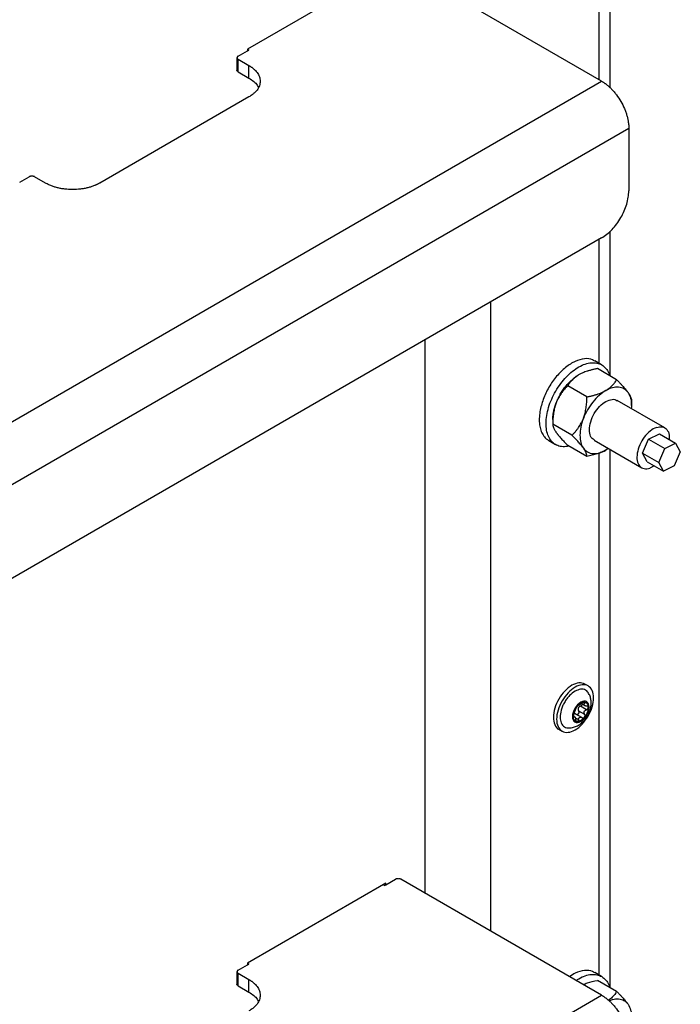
# Model space of a CAD drawing. Header units: millimetres. Extents: x -4969 to -32, y -584 to 4302.
# Tile 22 of 84: x -3293 to -3121, y 2670 to 2926. Entities that reach past the tile are written whole.
import ezdxf

# ---------------------------------------------------------------- set-up
doc = ezdxf.new("R2010")
doc.units = ezdxf.units.MM

msp = doc.modelspace()

# ---------------------------------------------------------------- linework, layer by layer
at = {"color": 7, "linetype": 'Continuous', "lineweight": 25}
for p, q in [((-3138.86, 2908.63), (-3138.86, 2973.79)), ((-3141.08, 2910.36), (-3193.41, 2940.57)), ((-3197.3, 2939.55), (-3233.36, 2918.73)), ((-3235.83, 2916.9), (-3233.36, 2918.32)), ((-3233.36, 2918.73), (-3233.36, 2918.32)), ((-3233.36, 2918.32), (-3233, 2918.53)), ((-3233.35, 2918.73), (-3233, 2918.53)), ((-3236.13, 2916.49), (-3236.13, 2913.22)), ((-3235.83, 2916.08), (-3233, 2914.45)), ((-3235.83, 2912.81), (-3235.83, 2916.08)), ((-3235.83, 2912.81), (-3233, 2911.18)), ((-3233, 2911.18), (-3233, 2914.45)), ((-3860.92, 2494.81), (-3141.08, 2910.36)), ((-3233, 2906.28), (-3271.9, 2883.83)), ((-3853.84, 2482.56), (-3134.01, 2898.12)), ((-3134.01, 2898.12), (-3134.01, 2881.79)), ((-3292.76, 2884.03), (-3290.28, 2885.46)), ((-3286.04, 2883.83), (-3288.87, 2885.46)), ((-3138.86, 2833.56), (-3138.86, 2871.27)), ((-3141.08, 2869.54), (-3846.77, 2462.15)), ((-3170.07, 2852.8), (-3170.07, 2688.94)), ((-3187.04, 2698.74), (-3187.04, 2843)), ((-3141.09, 2836.47), (-3142.86, 2837.49)), ((-3137.18, 2832.59), (-3142.17, 2835.47)), ((-3144.94, 2828.11), (-3149.93, 2831)), ((-3124.65, 2820.05), (-3137.02, 2827.19)), ((-3133.3, 2825.87), (-3133.3, 2827.08)), ((-3153.81, 2822.2), (-3153.81, 2821)), ((-3148.82, 2818.12), (-3153.81, 2821)), ((-3130.47, 2813.47), (-3128.87, 2817.09)), ((-3128.87, 2817.09), (-3126.05, 2818.47)), ((-3128.87, 2817.09), (-3124.63, 2814.64)), ((-3126.05, 2818.47), (-3121.81, 2816.02)), ((-3154.86, 2816.71), (-3153.09, 2815.68)), ((-3144.94, 2812.6), (-3149.93, 2815.48)), ((-3143.02, 2816.8), (-3130.65, 2809.66)), ((-3139.39, 2814.7), (-3140.02, 2814.24)), ((-3126.22, 2811.02), (-3124.63, 2814.64)), ((-3124.63, 2814.64), (-3121.81, 2816.02)), ((-3121.81, 2816.02), (-3120.58, 2813.78)), ((-3138.86, 2674.17), (-3138.86, 2814.4)), ((-3130.47, 2813.47), (-3126.22, 2811.02)), ((-3129.24, 2811.23), (-3130.47, 2813.47)), ((-3120.58, 2813.78), (-3122.18, 2810.16)), ((-3129.24, 2811.23), (-3125, 2808.78)), ((-3127.41, 2810.18), (-3128.51, 2809.56)), ((-3125, 2808.78), (-3126.22, 2811.02)), ((-3122.18, 2810.16), (-3125, 2808.78)), ((-3144.61, 2752.8), (-3145.46, 2753.29)), ((-3147.14, 2747.75), (-3147.12, 2747.74)), ((-3146.29, 2748.12), (-3145.49, 2747.66)), ((-3146.24, 2744.56), (-3147.82, 2745.47)), ((-3147.08, 2746.34), (-3145.52, 2745.44)), ((-3145.06, 2746.61), (-3146.62, 2747.51)), ((-3148.14, 2744.79), (-3148.37, 2744.92)), ((-3152.26, 2741.51), (-3151.41, 2741.02)), ((-3197.3, 2700.98), (-3194.82, 2702.41)), ((-3141.08, 2672.21), (-3193.41, 2702.41)), ((-3197.3, 2701.39), (-3233.36, 2680.57)), ((-3197.65, 2700.78), (-3198, 2700.98)), ((-3197.65, 2700.78), (-3197.3, 2700.98)), ((-3197.3, 2700.98), (-3197.3, 2701.39)), ((-3235.83, 2678.74), (-3233.36, 2680.17)), ((-3233.36, 2680.57), (-3233.36, 2680.17)), ((-3233.36, 2680.17), (-3233, 2680.37)), ((-3233.35, 2680.57), (-3233, 2680.37)), ((-3236.13, 2678.33), (-3236.13, 2675.06)), ((-3235.83, 2677.92), (-3233, 2676.29)), ((-3235.83, 2674.65), (-3235.83, 2677.92)), ((-3233, 2673.02), (-3233, 2676.29)), ((-3141.09, 2677.08), (-3142.86, 2678.1)), ((-3137.18, 2673.2), (-3142.17, 2676.08)), ((-3235.83, 2674.65), (-3233, 2673.02)), ((-3860.92, 2256.65), (-3141.08, 2672.21))]:
    msp.add_line(p, q, dxfattribs=at)
at = {"color": 8, "linetype": 'Continuous', "lineweight": 25}
for p, q in [((-3141.79, 2972.87), (-3141.79, 2910.77)), ((-3141.79, 2869.13), (-3141.79, 2836.87)), ((-3141.79, 2813.48), (-3141.79, 2677.48)), ((-3145.52, 2748.21), (-3145.86, 2748.41)), ((-3148.47, 2744.83), (-3148.31, 2744.73)), ((-3147.96, 2744.5), (-3147.14, 2744.03))]:
    msp.add_line(p, q, dxfattribs=at)
at = {"color": 7, "linetype": 'Continuous', "lineweight": 25}
for points, knots in [([(-3235.83, 2916.9), (-3235.85, 2916.88), (-3235.9, 2916.86), (-3235.95, 2916.81), (-3236, 2916.77), (-3236.06, 2916.7), (-3236.11, 2916.6), (-3236.13, 2916.49), (-3236.11, 2916.37), (-3236.05, 2916.26), (-3235.96, 2916.16), (-3235.88, 2916.11), (-3235.83, 2916.08)], [0, 0, 0, 0, 0.060259, 0.120021, 0.179824, 0.240208, 0.369998, 0.50013, 0.629921, 0.760053, 0.879943, 1, 1, 1, 1]), ([(-3233, 2914.45), (-3232.93, 2914.4), (-3232.79, 2914.32), (-3232.59, 2914.19), (-3232.39, 2914.06), (-3232.2, 2913.92), (-3232.01, 2913.78), (-3231.71, 2913.53), (-3231.31, 2913.16), (-3230.88, 2912.65), (-3230.53, 2912.11), (-3230.18, 2911.35), (-3230, 2910.36), (-3230.18, 2909.37), (-3230.53, 2908.61), (-3230.88, 2908.07), (-3231.31, 2907.56), (-3231.76, 2907.15), (-3232.19, 2906.81), (-3232.58, 2906.54), (-3232.86, 2906.37), (-3233, 2906.28)], [0, 0, 0, 0, 0.019453, 0.038872, 0.058275, 0.077679, 0.097104, 0.116567, 0.178313, 0.240094, 0.304415, 0.368769, 0.500007, 0.631244, 0.695565, 0.75992, 0.821667, 0.883447, 0.922314, 0.961117, 1, 1, 1, 1]), ([(-3233, 2911.18), (-3232.57, 2910.9), (-3231.71, 2910.33), (-3230.89, 2909.48), (-3230.63, 2908.92), (-3230.53, 2908.73)], [0, 0, 0, 0, 0.394949, 0.789897, 1, 1, 1, 1]), ([(-3141.08, 2910.36), (-3141.01, 2910.32), (-3140.86, 2910.24), (-3140.65, 2910.1), (-3140.43, 2909.96), (-3140.22, 2909.81), (-3140.01, 2909.65), (-3139.64, 2909.37), (-3139.12, 2908.93), (-3138.47, 2908.29), (-3137.82, 2907.58), (-3136.99, 2906.54), (-3136.05, 2905.11), (-3135.28, 2903.57), (-3134.79, 2902.33), (-3134.5, 2901.42), (-3134.27, 2900.53), (-3134.14, 2899.77), (-3134.06, 2899.14), (-3134.02, 2898.62), (-3134.01, 2898.28), (-3134.01, 2898.12)], [0, 0, 0, 0, 0.019453, 0.038872, 0.058275, 0.077679, 0.097104, 0.116567, 0.178313, 0.240094, 0.304415, 0.368769, 0.500007, 0.631244, 0.695565, 0.75992, 0.821667, 0.883447, 0.922314, 0.961117, 1, 1, 1, 1]), ([(-3288.87, 2885.46), (-3288.89, 2885.48), (-3288.93, 2885.5), (-3289.01, 2885.53), (-3289.09, 2885.56), (-3289.21, 2885.59), (-3289.37, 2885.62), (-3289.57, 2885.64), (-3289.78, 2885.62), (-3289.97, 2885.59), (-3290.14, 2885.54), (-3290.23, 2885.49), (-3290.28, 2885.46)], [0, 0, 0, 0, 0.060259, 0.120021, 0.179824, 0.240208, 0.369998, 0.50013, 0.629921, 0.760053, 0.879943, 1, 1, 1, 1]), ([(-3271.9, 2883.83), (-3271.97, 2883.79), (-3272.11, 2883.71), (-3272.34, 2883.59), (-3272.57, 2883.47), (-3272.81, 2883.36), (-3273.05, 2883.26), (-3273.48, 2883.08), (-3274.12, 2882.85), (-3275, 2882.6), (-3275.94, 2882.4), (-3277.25, 2882.2), (-3278.97, 2882.1), (-3280.68, 2882.2), (-3282, 2882.4), (-3282.93, 2882.6), (-3283.82, 2882.85), (-3284.54, 2883.11), (-3285.13, 2883.36), (-3285.6, 2883.59), (-3285.89, 2883.75), (-3286.04, 2883.83)], [0, 0, 0, 0, 0.019453, 0.038872, 0.058275, 0.077679, 0.097104, 0.116567, 0.178313, 0.240094, 0.304415, 0.368769, 0.500007, 0.631244, 0.695565, 0.75992, 0.821667, 0.883447, 0.922314, 0.961117, 1, 1, 1, 1]), ([(-3141.08, 2869.54), (-3140.16, 2870.07), (-3139.23, 2870.82), (-3137.52, 2872.62), (-3136.74, 2873.68), (-3135.43, 2875.95), (-3134.9, 2877.16), (-3134.19, 2879.54), (-3134.01, 2880.72), (-3134.01, 2881.79)], [0, 0, 0, 0, 0.25, 0.25, 0.5, 0.5, 0.75, 0.75, 1, 1, 1, 1]), ([(-3142.92, 2837.39), (-3143.09, 2837.53), (-3143.8, 2838.09), (-3145.55, 2838.15), (-3147.97, 2837.51), (-3150.49, 2835.91), (-3152.87, 2833.58), (-3154.9, 2830.69), (-3156.45, 2827.47), (-3156.93, 2825.35), (-3157.17, 2824.29)], [0, 0, 0, 0, 0.043689, 0.180305, 0.316921, 0.453537, 0.590152, 0.726768, 0.863384, 1, 1, 1, 1]), ([(-3155.4, 2823.27), (-3155.26, 2823.97), (-3154.97, 2825.38), (-3154.15, 2827.54), (-3153.08, 2829.65), (-3151.78, 2831.61), (-3150.3, 2833.37), (-3148.69, 2834.84), (-3147.02, 2835.98), (-3145.36, 2836.73), (-3143.76, 2837.08), (-3142.29, 2837), (-3141, 2836.51), (-3139.97, 2835.6), (-3139.3, 2834.63), (-3139.1, 2833.88), (-3139.04, 2833.66)], [0, 0, 0, 0, 0.074608, 0.149216, 0.223824, 0.298431, 0.373039, 0.447647, 0.522255, 0.596863, 0.671471, 0.746078, 0.820686, 0.895294, 0.969902, 1, 1, 1, 1]), ([(-3142.17, 2835.47), (-3142.31, 2835.45), (-3142.58, 2835.39), (-3142.98, 2835.31), (-3143.37, 2835.22), (-3143.75, 2835.12), (-3144.11, 2835.03), (-3144.47, 2834.93), (-3144.91, 2834.79), (-3145.43, 2834.61), (-3145.95, 2834.4), (-3146.39, 2834.2), (-3146.75, 2834.02), (-3146.98, 2833.9), (-3147.09, 2833.83)], [0, 0, 0, 0, 0.075954, 0.15025, 0.223017, 0.294394, 0.364535, 0.433606, 0.501788, 0.62778, 0.751437, 0.834899, 0.917554, 1, 1, 1, 1]), ([(-3152.91, 2826.6), (-3152.87, 2826.69), (-3152.8, 2826.88), (-3152.68, 2827.15), (-3152.56, 2827.43), (-3152.43, 2827.7), (-3152.3, 2827.98), (-3152.16, 2828.25), (-3152.01, 2828.52), (-3151.71, 2829.06), (-3151.21, 2829.86), (-3150.46, 2830.87), (-3149.66, 2831.79), (-3148.95, 2832.47), (-3148.38, 2832.95), (-3147.95, 2833.28), (-3147.52, 2833.58), (-3147.24, 2833.75), (-3147.09, 2833.83)], [0, 0, 0, 0, 0.0308231, 0.0615523, 0.0922191, 0.1228555, 0.1534935, 0.1841651, 0.2149021, 0.2457363, 0.3728504, 0.5000156, 0.6271296, 0.7542949, 0.8158395, 0.8771348, 0.9384364, 1, 1, 1, 1]), ([(-3147.09, 2833.83), (-3147.16, 2833.79), (-3147.29, 2833.72), (-3147.49, 2833.59), (-3147.68, 2833.47), (-3147.86, 2833.34), (-3148.12, 2833.14), (-3148.44, 2832.87), (-3148.8, 2832.52), (-3149.13, 2832.16), (-3149.42, 2831.79), (-3149.69, 2831.4), (-3149.85, 2831.13), (-3149.93, 2831)], [0, 0, 0, 0, 0.050324, 0.100597, 0.150956, 0.201537, 0.252473, 0.375657, 0.501384, 0.62054, 0.742805, 0.869044, 1, 1, 1, 1]), ([(-3140.02, 2829.75), (-3139.95, 2829.79), (-3139.82, 2829.87), (-3139.64, 2829.99), (-3139.45, 2830.11), (-3139.27, 2830.24), (-3139.01, 2830.43), (-3138.68, 2830.71), (-3138.31, 2831.07), (-3137.99, 2831.43), (-3137.69, 2831.8), (-3137.42, 2832.19), (-3137.26, 2832.45), (-3137.18, 2832.59)], [0, 0, 0, 0, 0.048847, 0.097698, 0.146681, 0.195921, 0.245541, 0.372283, 0.501379, 0.620543, 0.742811, 0.869049, 1, 1, 1, 1]), ([(-3137.18, 2832.59), (-3137.09, 2832.5), (-3136.91, 2832.32), (-3136.65, 2832.05), (-3136.4, 2831.79), (-3136.16, 2831.54), (-3135.92, 2831.29), (-3135.7, 2831.05), (-3135.43, 2830.75), (-3135.11, 2830.39), (-3134.8, 2830.02), (-3134.56, 2829.72), (-3134.37, 2829.47), (-3134.26, 2829.31), (-3134.2, 2829.23)], [0, 0, 0, 0, 0.075767, 0.149883, 0.222476, 0.293685, 0.363661, 0.432569, 0.50059, 0.629173, 0.755436, 0.837586, 0.918917, 1, 1, 1, 1]), ([(-3149.93, 2831), (-3150.02, 2830.9), (-3150.2, 2830.72), (-3150.46, 2830.44), (-3150.72, 2830.16), (-3150.96, 2829.87), (-3151.19, 2829.59), (-3151.41, 2829.29), (-3151.69, 2828.92), (-3152, 2828.44), (-3152.3, 2827.92), (-3152.54, 2827.44), (-3152.74, 2827.03), (-3152.85, 2826.74), (-3152.91, 2826.6)], [0, 0, 0, 0, 0.075954, 0.15025, 0.223017, 0.294394, 0.364535, 0.433606, 0.501788, 0.62778, 0.751437, 0.834899, 0.917554, 1, 1, 1, 1]), ([(-3134.2, 2829.23), (-3134.5, 2829.65), (-3134.86, 2829.98), (-3135.68, 2830.46), (-3136.15, 2830.61), (-3137.17, 2830.7), (-3137.72, 2830.64), (-3138.85, 2830.34), (-3139.43, 2830.09), (-3140.02, 2829.75)], [0, 0, 0, 0, 0.25, 0.25, 0.5, 0.5, 0.75, 0.75, 1, 1, 1, 1]), ([(-3145.84, 2822.52), (-3145.81, 2822.6), (-3145.74, 2822.77), (-3145.65, 2823.03), (-3145.57, 2823.3), (-3145.49, 2823.56), (-3145.38, 2823.98), (-3145.25, 2824.54), (-3145.13, 2825.25), (-3145.04, 2825.95), (-3144.98, 2826.65), (-3144.94, 2827.37), (-3144.94, 2827.86), (-3144.94, 2828.11)], [0, 0, 0, 0, 0.0488465, 0.0976979, 0.146681, 0.1959209, 0.2455409, 0.3722826, 0.5013791, 0.6205427, 0.7428114, 0.8690492, 1, 1, 1, 1]), ([(-3144.94, 2828.11), (-3144.8, 2828.14), (-3144.53, 2828.19), (-3144.13, 2828.28), (-3143.74, 2828.37), (-3143.37, 2828.46), (-3143, 2828.56), (-3142.65, 2828.66), (-3142.2, 2828.8), (-3141.67, 2828.98), (-3141.14, 2829.19), (-3140.71, 2829.39), (-3140.35, 2829.57), (-3140.13, 2829.69), (-3140.02, 2829.75)], [0, 0, 0, 0, 0.075958, 0.150258, 0.223026, 0.294404, 0.364543, 0.433612, 0.50179, 0.630049, 0.756002, 0.837959, 0.919102, 1, 1, 1, 1]), ([(-3142.96, 2816.9), (-3143.18, 2817), (-3143.8, 2817.29), (-3144.28, 2818.61), (-3144.29, 2820.55), (-3143.62, 2822.75), (-3142.41, 2824.81), (-3140.83, 2826.5), (-3139.72, 2827.03), (-3139.16, 2827.29)], [0, 0, 0, 0, 0.0797811, 0.2331509, 0.3865207, 0.5398905, 0.6932604, 0.8466302, 1, 1, 1, 1]), ([(-3140.02, 2829.75), (-3140.61, 2829.41), (-3141.19, 2828.99), (-3142.32, 2827.98), (-3142.87, 2827.41), (-3143.38, 2826.77)], [0, 0, 0, 0, 0.5, 0.5, 1, 1, 1, 1]), ([(-3139.16, 2827.29), (-3138.61, 2827.43), (-3137.8, 2827.63), (-3137.25, 2827.22), (-3137.08, 2827.09)], [0, 0, 0, 0, 0.675761, 1, 1, 1, 1]), ([(-3134.2, 2829.23), (-3133.95, 2828.76), (-3133.46, 2827.83), (-3133.22, 2826.34), (-3133.35, 2825.36), (-3133.39, 2825.09)], [0, 0, 0, 0, 0.4229438, 0.8458876, 1, 1, 1, 1]), ([(-3134.2, 2829.23), (-3134.17, 2829.19), (-3134.11, 2829.09), (-3134.02, 2828.96), (-3133.93, 2828.83), (-3133.85, 2828.7), (-3133.74, 2828.51), (-3133.61, 2828.26), (-3133.49, 2827.98), (-3133.4, 2827.73), (-3133.34, 2827.5), (-3133.31, 2827.28), (-3133.3, 2827.14), (-3133.3, 2827.07)], [0, 0, 0, 0, 0.04868, 0.097365, 0.14618, 0.195249, 0.244695, 0.370973, 0.499581, 0.619161, 0.74186, 0.868556, 1, 1, 1, 1]), ([(-3152.91, 2826.6), (-3152.94, 2826.51), (-3153.01, 2826.33), (-3153.1, 2826.07), (-3153.19, 2825.79), (-3153.27, 2825.52), (-3153.38, 2825.11), (-3153.5, 2824.55), (-3153.62, 2823.86), (-3153.71, 2823.16), (-3153.77, 2822.46), (-3153.8, 2821.74), (-3153.81, 2821.25), (-3153.81, 2821)], [0, 0, 0, 0, 0.050324, 0.100597, 0.150956, 0.201537, 0.252473, 0.375657, 0.501384, 0.62054, 0.742805, 0.869044, 1, 1, 1, 1]), ([(-3153.81, 2822.2), (-3153.81, 2822.29), (-3153.81, 2822.46), (-3153.8, 2822.72), (-3153.78, 2822.99), (-3153.75, 2823.26), (-3153.72, 2823.54), (-3153.68, 2823.81), (-3153.63, 2824.09), (-3153.56, 2824.47), (-3153.45, 2824.93), (-3153.3, 2825.48), (-3153.12, 2826.04), (-3152.98, 2826.41), (-3152.91, 2826.6)], [0, 0, 0, 0, 0.063819, 0.127432, 0.19091, 0.254323, 0.317742, 0.381239, 0.444884, 0.508748, 0.631798, 0.754349, 0.876912, 1, 1, 1, 1]), ([(-3143.38, 2826.77), (-3143.89, 2826.14), (-3144.36, 2825.46), (-3145.18, 2824.02), (-3145.54, 2823.27), (-3145.84, 2822.52)], [0, 0, 0, 0, 0.5, 0.5, 1, 1, 1, 1]), ([(-3157.17, 2824.29), (-3157.24, 2823.69), (-3157.39, 2822.49), (-3157.3, 2820.84), (-3156.97, 2819.38), (-3156.4, 2818.15), (-3155.69, 2817.24), (-3155.09, 2816.89), (-3154.84, 2816.73)], [0, 0, 0, 0, 0.174305, 0.34861, 0.522915, 0.69722, 0.871524, 1, 1, 1, 1]), ([(-3149.63, 2815.31), (-3149.89, 2815.25), (-3150.68, 2815.05), (-3151.89, 2815.16), (-3153.18, 2815.64), (-3154.23, 2816.54), (-3155.01, 2817.8), (-3155.48, 2819.39), (-3155.65, 2821.22), (-3155.48, 2822.58), (-3155.4, 2823.27)], [0, 0, 0, 0, 0.0643838, 0.1980433, 0.3317027, 0.4653622, 0.5990216, 0.7326811, 0.8663405, 1, 1, 1, 1]), ([(-3148.82, 2818.12), (-3148.72, 2818.21), (-3148.54, 2818.39), (-3148.28, 2818.67), (-3148.03, 2818.96), (-3147.79, 2819.24), (-3147.56, 2819.53), (-3147.33, 2819.82), (-3147.06, 2820.2), (-3146.74, 2820.68), (-3146.44, 2821.21), (-3146.2, 2821.69), (-3146.01, 2822.1), (-3145.89, 2822.38), (-3145.84, 2822.52)], [0, 0, 0, 0, 0.075958, 0.150258, 0.223026, 0.294404, 0.364543, 0.433612, 0.50179, 0.630049, 0.756002, 0.837959, 0.919102, 1, 1, 1, 1]), ([(-3145.84, 2822.52), (-3146.13, 2821.76), (-3146.36, 2821), (-3146.66, 2819.52), (-3146.74, 2818.79), (-3146.74, 2817.44), (-3146.66, 2816.81), (-3146.36, 2815.68), (-3146.13, 2815.18), (-3145.84, 2814.76)], [0, 0, 0, 0, 0.25, 0.25, 0.5, 0.5, 0.75, 0.75, 1, 1, 1, 1]), ([(-3153.81, 2821), (-3153.81, 2820.96), (-3153.81, 2820.88), (-3153.8, 2820.76), (-3153.78, 2820.64), (-3153.75, 2820.51), (-3153.71, 2820.37), (-3153.67, 2820.24), (-3153.6, 2820.05), (-3153.5, 2819.82), (-3153.36, 2819.55), (-3153.21, 2819.3), (-3153.07, 2819.08), (-3152.96, 2818.92), (-3152.91, 2818.84)], [0, 0, 0, 0, 0.075762, 0.149875, 0.222467, 0.293675, 0.363652, 0.432563, 0.500587, 0.626397, 0.749823, 0.833812, 0.917, 1, 1, 1, 1]), ([(-3126.79, 2820.15), (-3127.33, 2819.96), (-3127.9, 2819.64), (-3128.99, 2818.77), (-3129.51, 2818.22), (-3130.44, 2816.98), (-3130.84, 2816.29), (-3131.47, 2814.87), (-3131.69, 2814.14), (-3131.91, 2812.75), (-3131.92, 2812.1), (-3131.71, 2810.96), (-3131.5, 2810.47), (-3130.89, 2809.75), (-3130.49, 2809.52), (-3129.57, 2809.33), (-3129.05, 2809.37), (-3128.51, 2809.56)], [0, 0, 0, 0, 0.125, 0.125, 0.25, 0.25, 0.375, 0.375, 0.5, 0.5, 0.625, 0.625, 0.75, 0.75, 0.875, 0.875, 1, 1, 1, 1]), ([(-3126.79, 2820.15), (-3126.25, 2820.25), (-3125.19, 2820.46), (-3124.03, 2819.69), (-3123.4, 2818.48), (-3123.46, 2817.4), (-3123.49, 2816.99)], [0, 0, 0, 0, 0.276408, 0.552815, 0.829223, 1, 1, 1, 1]), ([(-3152.91, 2818.84), (-3152.87, 2818.79), (-3152.81, 2818.7), (-3152.69, 2818.55), (-3152.58, 2818.39), (-3152.46, 2818.24), (-3152.27, 2818), (-3151.99, 2817.67), (-3151.63, 2817.26), (-3151.24, 2816.84), (-3150.84, 2816.4), (-3150.4, 2815.95), (-3150.09, 2815.64), (-3149.93, 2815.48)], [0, 0, 0, 0, 0.050022, 0.099993, 0.15005, 0.200324, 0.250946, 0.374002, 0.499586, 0.619158, 0.741854, 0.86855, 1, 1, 1, 1]), ([(-3145.84, 2814.76), (-3145.87, 2814.81), (-3145.94, 2814.9), (-3146.05, 2815.05), (-3146.16, 2815.19), (-3146.28, 2815.35), (-3146.47, 2815.58), (-3146.74, 2815.91), (-3147.11, 2816.33), (-3147.5, 2816.76), (-3147.91, 2817.19), (-3148.35, 2817.65), (-3148.66, 2817.96), (-3148.82, 2818.12)], [0, 0, 0, 0, 0.0486664, 0.0973376, 0.1461389, 0.1951942, 0.2446253, 0.3708653, 0.4994335, 0.6190473, 0.7417825, 0.8685154, 1, 1, 1, 1]), ([(-3145.84, 2814.76), (-3145.54, 2814.34), (-3145.18, 2814.01), (-3144.36, 2813.53), (-3143.89, 2813.38), (-3142.87, 2813.29), (-3142.32, 2813.35), (-3141.19, 2813.65), (-3140.61, 2813.9), (-3140.02, 2814.24)], [0, 0, 0, 0, 0.25, 0.25, 0.5, 0.5, 0.75, 0.75, 1, 1, 1, 1]), ([(-3144.94, 2812.6), (-3144.94, 2812.64), (-3144.94, 2812.72), (-3144.95, 2812.84), (-3144.97, 2812.96), (-3145, 2813.09), (-3145.03, 2813.23), (-3145.08, 2813.36), (-3145.14, 2813.55), (-3145.25, 2813.79), (-3145.39, 2814.06), (-3145.54, 2814.31), (-3145.68, 2814.53), (-3145.78, 2814.68), (-3145.84, 2814.76)], [0, 0, 0, 0, 0.075743, 0.1498371, 0.2224085, 0.2935961, 0.3635519, 0.4324411, 0.500442, 0.6290656, 0.7553666, 0.8375402, 0.9188936, 1, 1, 1, 1]), ([(-3140.02, 2814.24), (-3140.09, 2814.2), (-3140.22, 2814.12), (-3140.43, 2814.02), (-3140.64, 2813.91), (-3140.86, 2813.81), (-3141.2, 2813.66), (-3141.68, 2813.46), (-3142.3, 2813.25), (-3142.93, 2813.06), (-3143.56, 2812.9), (-3144.24, 2812.74), (-3144.7, 2812.65), (-3144.94, 2812.6)], [0, 0, 0, 0, 0.048847, 0.097698, 0.146681, 0.195921, 0.245541, 0.372283, 0.501379, 0.620543, 0.742811, 0.869049, 1, 1, 1, 1]), ([(-3148.86, 2752.96), (-3149.49, 2752.51), (-3150.75, 2751.62), (-3152.35, 2749.41), (-3153.41, 2746.96), (-3153.8, 2744.54), (-3153.38, 2742.66), (-3152.78, 2741.62), (-3152.26, 2741.51), (-3152.26, 2741.51)], [0, 0, 0, 0, 0.166661, 0.333322, 0.499983, 0.666644, 0.833305, 0.999966, 1, 1, 1, 1]), ([(-3145.46, 2753.29), (-3145.96, 2753.47), (-3146.95, 2753.83), (-3148.22, 2753.25), (-3148.86, 2752.96)], [0, 0, 0, 0, 0.499949, 1, 1, 1, 1]), ([(-3148.01, 2741.36), (-3147.38, 2741.72), (-3146.75, 2742.23), (-3145.59, 2743.46), (-3145.06, 2744.18), (-3144.17, 2745.72), (-3143.81, 2746.54), (-3143.33, 2748.16), (-3143.2, 2748.96), (-3143.2, 2750.42), (-3143.33, 2751.07), (-3143.81, 2752.14), (-3144.17, 2752.55), (-3145.06, 2753.06), (-3145.59, 2753.16), (-3146.75, 2753.05), (-3147.38, 2752.83), (-3148.01, 2752.47)], [0, 0, 0, 0, 0.125, 0.125, 0.25, 0.25, 0.375, 0.375, 0.5, 0.5, 0.625, 0.625, 0.75, 0.75, 0.875, 0.875, 1, 1, 1, 1]), ([(-3148.01, 2752.47), (-3148.64, 2752.1), (-3149.27, 2751.6), (-3150.43, 2750.37), (-3150.97, 2749.65), (-3151.86, 2748.11), (-3152.21, 2747.28), (-3152.69, 2745.66), (-3152.82, 2744.86), (-3152.82, 2743.41), (-3152.69, 2742.76), (-3152.21, 2741.69), (-3151.86, 2741.28), (-3150.97, 2740.77), (-3150.43, 2740.66), (-3149.27, 2740.78), (-3148.64, 2741), (-3148.01, 2741.36)], [0, 0, 0, 0, 0.125, 0.125, 0.25, 0.25, 0.375, 0.375, 0.5, 0.5, 0.625, 0.625, 0.75, 0.75, 0.875, 0.875, 1, 1, 1, 1]), ([(-3148.01, 2751.42), (-3148.5, 2751.08), (-3149.26, 2750.55), (-3150.17, 2749.46), (-3150.79, 2748.52), (-3151.3, 2747.5), (-3151.77, 2746.18), (-3152.01, 2744.61), (-3151.77, 2743.31), (-3151.3, 2742.53), (-3150.79, 2742.11), (-3150.31, 2741.9), (-3149.99, 2741.9), (-3149.91, 2741.9)], [0, 0, 0, 0, 0.142951, 0.219904, 0.29849, 0.377076, 0.454029, 0.59698, 0.739931, 0.816884, 0.89547, 0.974056, 1, 1, 1, 1]), ([(-3144.62, 2751.06), (-3144.66, 2751.13), (-3144.82, 2751.41), (-3145.24, 2751.72), (-3145.85, 2751.95), (-3146.76, 2751.99), (-3147.52, 2751.64), (-3148.01, 2751.42)], [0, 0, 0, 0, 0.0654257, 0.2601994, 0.4549731, 0.6456994, 1, 1, 1, 1]), ([(-3144.75, 2745.03), (-3144.54, 2745.45), (-3144.25, 2746.03), (-3143.97, 2746.94), (-3143.82, 2747.73), (-3143.79, 2748.67), (-3143.94, 2749.65), (-3144.21, 2750.47), (-3144.52, 2750.9), (-3144.63, 2751.06)], [0, 0, 0, 0, 0.212524, 0.298244, 0.440851, 0.589085, 0.747693, 0.911488, 1, 1, 1, 1]), ([(-3146.53, 2748.56), (-3147.72, 2747.87), (-3148.69, 2746.19), (-3148.69, 2743.43), (-3147.72, 2742.87), (-3146.53, 2743.56)], [0, 0, 0, 0, 0.5, 0.5, 1, 1, 1, 1]), ([(-3147.5, 2747.44), (-3147.47, 2747.48), (-3147.41, 2747.55), (-3147.32, 2747.66), (-3147.23, 2747.76), (-3147.13, 2747.85), (-3147.01, 2747.96), (-3146.86, 2748.08), (-3146.7, 2748.21), (-3146.58, 2748.28), (-3146.53, 2748.31)], [0, 0, 0, 0, 0.100225, 0.200067, 0.2998013, 0.3997037, 0.5000488, 0.6668291, 0.8330528, 1, 1, 1, 1]), ([(-3147.14, 2747.75), (-3147.14, 2747.75), (-3147.15, 2747.75), (-3147.16, 2747.75), (-3147.18, 2747.75), (-3147.21, 2747.73), (-3147.25, 2747.7), (-3147.29, 2747.67), (-3147.32, 2747.65)], [0, 0, 0, 0, 0.13406, 0.267042, 0.400106, 0.53445, 0.769681, 1, 1, 1, 1]), ([(-3146.84, 2747.87), (-3146.85, 2747.86), (-3146.89, 2747.84), (-3146.93, 2747.81), (-3146.97, 2747.79), (-3147.01, 2747.77), (-3147.06, 2747.75), (-3147.11, 2747.74), (-3147.13, 2747.74), (-3147.14, 2747.75)], [0, 0, 0, 0, 0.094967, 0.192047, 0.291667, 0.394222, 0.500073, 0.731133, 1, 1, 1, 1]), ([(-3146.23, 2748.27), (-3146.26, 2748.25), (-3146.31, 2748.21), (-3146.39, 2748.15), (-3146.46, 2748.1), (-3146.55, 2748.04), (-3146.64, 2747.98), (-3146.75, 2747.92), (-3146.81, 2747.89), (-3146.84, 2747.87)], [0, 0, 0, 0, 0.13944, 0.269239, 0.389572, 0.500655, 0.67495, 0.840789, 1, 1, 1, 1]), ([(-3146.14, 2748.03), (-3146.15, 2747.99), (-3146.16, 2747.89), (-3146.27, 2747.74), (-3146.43, 2747.6), (-3146.56, 2747.54), (-3146.62, 2747.51)], [0, 0, 0, 0, 0.184596, 0.460065, 0.713817, 1, 1, 1, 1]), ([(-3146.53, 2743.56), (-3145.33, 2744.25), (-3144.36, 2745.93), (-3144.36, 2748.68), (-3145.33, 2749.24), (-3146.53, 2748.56)], [0, 0, 0, 0, 0.5, 0.5, 1, 1, 1, 1]), ([(-3146.53, 2748.31), (-3146.49, 2748.33), (-3146.42, 2748.37), (-3146.32, 2748.42), (-3146.22, 2748.46), (-3146.12, 2748.5), (-3146, 2748.53), (-3145.86, 2748.56), (-3145.7, 2748.58), (-3145.6, 2748.57), (-3145.55, 2748.57)], [0, 0, 0, 0, 0.100225, 0.200067, 0.299801, 0.399704, 0.500049, 0.666829, 0.833053, 1, 1, 1, 1]), ([(-3145.79, 2748.53), (-3145.81, 2748.52), (-3145.84, 2748.51), (-3145.89, 2748.49), (-3145.95, 2748.46), (-3146.02, 2748.42), (-3146.12, 2748.35), (-3146.2, 2748.3), (-3146.23, 2748.27)], [0, 0, 0, 0, 0.115084, 0.230621, 0.347395, 0.466183, 0.733228, 1, 1, 1, 1]), ([(-3145.55, 2748.57), (-3145.57, 2748.57), (-3145.6, 2748.57), (-3145.66, 2748.57), (-3145.72, 2748.55), (-3145.77, 2748.54), (-3145.79, 2748.53)], [0, 0, 0, 0, 0.248811, 0.496533, 0.745985, 1, 1, 1, 1]), ([(-3145.06, 2747.56), (-3145.1, 2747.56), (-3145.16, 2747.56), (-3145.25, 2747.57), (-3145.32, 2747.59), (-3145.42, 2747.62), (-3145.53, 2747.67), (-3145.62, 2747.76), (-3145.66, 2747.86), (-3145.65, 2747.97), (-3145.61, 2748.09), (-3145.55, 2748.17), (-3145.52, 2748.21)], [0, 0, 0, 0, 0.069648, 0.134488, 0.194606, 0.250112, 0.378893, 0.49918, 0.619982, 0.749324, 0.865167, 1, 1, 1, 1]), ([(-3145.55, 2748.57), (-3145.52, 2748.57), (-3145.46, 2748.56), (-3145.38, 2748.54), (-3145.3, 2748.52), (-3145.22, 2748.49), (-3145.11, 2748.43), (-3144.98, 2748.33), (-3144.83, 2748.17), (-3144.72, 2747.96), (-3144.64, 2747.75), (-3144.6, 2747.55), (-3144.58, 2747.37), (-3144.58, 2747.25), (-3144.57, 2747.18)], [0, 0, 0, 0, 0.049249, 0.098316, 0.147332, 0.196427, 0.245731, 0.372789, 0.500023, 0.627081, 0.754315, 0.836273, 0.917965, 1, 1, 1, 1]), ([(-3145.52, 2748.21), (-3145.5, 2748.23), (-3145.48, 2748.26), (-3145.44, 2748.31), (-3145.42, 2748.36), (-3145.41, 2748.41), (-3145.41, 2748.46), (-3145.42, 2748.51), (-3145.47, 2748.56), (-3145.52, 2748.57), (-3145.55, 2748.57)], [0, 0, 0, 0, 0.1022468, 0.2021073, 0.300825, 0.3997087, 0.5000699, 0.6702666, 0.8348935, 1, 1, 1, 1]), ([(-3148.48, 2744.93), (-3148.48, 2744.97), (-3148.48, 2745.05), (-3148.47, 2745.17), (-3148.45, 2745.29), (-3148.44, 2745.41), (-3148.4, 2745.61), (-3148.34, 2745.87), (-3148.22, 2746.21), (-3148.08, 2746.54), (-3147.92, 2746.83), (-3147.78, 2747.07), (-3147.64, 2747.26), (-3147.55, 2747.38), (-3147.5, 2747.44)], [0, 0, 0, 0, 0.049249, 0.098316, 0.147332, 0.196427, 0.245731, 0.372789, 0.500023, 0.627081, 0.754315, 0.836273, 0.917965, 1, 1, 1, 1]), ([(-3148.31, 2745.69), (-3148.32, 2745.67), (-3148.33, 2745.63), (-3148.36, 2745.56), (-3148.38, 2745.49), (-3148.4, 2745.41), (-3148.43, 2745.31), (-3148.45, 2745.19), (-3148.47, 2745.05), (-3148.48, 2744.97), (-3148.48, 2744.93)], [0, 0, 0, 0, 0.1022468, 0.2021073, 0.300825, 0.3997087, 0.5000699, 0.6702666, 0.8348935, 1, 1, 1, 1]), ([(-3147.79, 2745.45), (-3147.82, 2745.47), (-3147.87, 2745.5), (-3147.95, 2745.53), (-3148.03, 2745.55), (-3148.11, 2745.56), (-3148.2, 2745.57), (-3148.31, 2745.55), (-3148.37, 2745.52), (-3148.4, 2745.5)], [0, 0, 0, 0, 0.1394401, 0.2692395, 0.3895717, 0.5006551, 0.6749496, 0.8407894, 1, 1, 1, 1]), ([(-3147.85, 2746.86), (-3147.86, 2746.84), (-3147.87, 2746.81), (-3147.89, 2746.76), (-3147.91, 2746.71), (-3147.95, 2746.63), (-3147.99, 2746.51), (-3148.06, 2746.35), (-3148.13, 2746.17), (-3148.19, 2746), (-3148.25, 2745.83), (-3148.29, 2745.74), (-3148.31, 2745.69)], [0, 0, 0, 0, 0.069648, 0.134488, 0.194606, 0.250112, 0.378893, 0.49918, 0.619982, 0.749324, 0.865167, 1, 1, 1, 1]), ([(-3147.5, 2747.44), (-3147.52, 2747.43), (-3147.54, 2747.39), (-3147.59, 2747.33), (-3147.63, 2747.28), (-3147.66, 2747.22), (-3147.7, 2747.16), (-3147.74, 2747.09), (-3147.79, 2747.01), (-3147.83, 2746.92), (-3147.85, 2746.88), (-3147.85, 2746.86)], [0, 0, 0, 0, 0.083058, 0.165265, 0.247352, 0.330072, 0.414184, 0.50043, 0.666593, 0.831108, 1, 1, 1, 1]), ([(-3147.79, 2745.45), (-3147.77, 2745.44), (-3147.73, 2745.42), (-3147.67, 2745.39), (-3147.61, 2745.38), (-3147.55, 2745.37), (-3147.5, 2745.37), (-3147.4, 2745.38), (-3147.25, 2745.43), (-3147.1, 2745.56), (-3147, 2745.75), (-3146.96, 2745.93), (-3146.97, 2746.09), (-3147.01, 2746.22), (-3147.05, 2746.3), (-3147.08, 2746.34)], [0, 0, 0, 0, 0.046104, 0.090461, 0.133101, 0.17406, 0.213378, 0.2511, 0.37874, 0.501011, 0.622894, 0.750225, 0.826862, 0.910022, 1, 1, 1, 1]), ([(-3147.32, 2747.65), (-3147.33, 2747.63), (-3147.36, 2747.61), (-3147.41, 2747.56), (-3147.45, 2747.5), (-3147.49, 2747.46), (-3147.5, 2747.44)], [0, 0, 0, 0, 0.254015, 0.503467, 0.751189, 1, 1, 1, 1]), ([(-3146.62, 2747.51), (-3146.66, 2747.5), (-3146.72, 2747.47), (-3146.81, 2747.43), (-3146.88, 2747.38), (-3146.98, 2747.3), (-3147.09, 2747.19), (-3147.18, 2747.03), (-3147.22, 2746.85), (-3147.21, 2746.67), (-3147.17, 2746.5), (-3147.11, 2746.4), (-3147.08, 2746.34)], [0, 0, 0, 0, 0.069648, 0.134488, 0.194606, 0.250112, 0.378893, 0.49918, 0.619982, 0.749324, 0.865167, 1, 1, 1, 1]), ([(-3145.52, 2745.44), (-3145.53, 2745.47), (-3145.57, 2745.52), (-3145.6, 2745.61), (-3145.63, 2745.69), (-3145.66, 2745.8), (-3145.66, 2745.95), (-3145.62, 2746.13), (-3145.53, 2746.29), (-3145.4, 2746.42), (-3145.24, 2746.53), (-3145.13, 2746.58), (-3145.06, 2746.61)], [0, 0, 0, 0, 0.069648, 0.134488, 0.194606, 0.250112, 0.378893, 0.49918, 0.619982, 0.749324, 0.865167, 1, 1, 1, 1]), ([(-3144.57, 2747.18), (-3144.57, 2747.14), (-3144.58, 2747.07), (-3144.58, 2746.95), (-3144.6, 2746.82), (-3144.61, 2746.7), (-3144.65, 2746.51), (-3144.72, 2746.24), (-3144.83, 2745.9), (-3144.98, 2745.57), (-3145.13, 2745.28), (-3145.27, 2745.05), (-3145.41, 2744.85), (-3145.5, 2744.73), (-3145.55, 2744.67)], [0, 0, 0, 0, 0.049249, 0.098316, 0.1473316, 0.1964266, 0.2457313, 0.3727891, 0.5000232, 0.627081, 0.7543151, 0.8362725, 0.9179651, 1, 1, 1, 1]), ([(-3145.55, 2744.67), (-3145.54, 2744.69), (-3145.51, 2744.72), (-3145.47, 2744.78), (-3145.45, 2744.85), (-3145.43, 2744.92), (-3145.41, 2744.99), (-3145.41, 2745.08), (-3145.41, 2745.19), (-3145.45, 2745.33), (-3145.49, 2745.4), (-3145.52, 2745.44)], [0, 0, 0, 0, 0.083058, 0.165265, 0.247352, 0.330072, 0.414184, 0.50043, 0.666593, 0.831108, 1, 1, 1, 1]), ([(-3144.57, 2747.18), (-3144.57, 2747.2), (-3144.58, 2747.24), (-3144.59, 2747.29), (-3144.61, 2747.34), (-3144.64, 2747.39), (-3144.67, 2747.43), (-3144.73, 2747.48), (-3144.81, 2747.52), (-3144.93, 2747.56), (-3145.02, 2747.56), (-3145.06, 2747.56)], [0, 0, 0, 0, 0.083058, 0.165265, 0.247352, 0.330072, 0.414184, 0.50043, 0.666593, 0.831108, 1, 1, 1, 1]), ([(-3145.06, 2746.61), (-3145.04, 2746.62), (-3144.98, 2746.64), (-3144.91, 2746.68), (-3144.84, 2746.72), (-3144.77, 2746.78), (-3144.7, 2746.85), (-3144.63, 2746.95), (-3144.58, 2747.07), (-3144.58, 2747.14), (-3144.57, 2747.18)], [0, 0, 0, 0, 0.102247, 0.202107, 0.300825, 0.399709, 0.50007, 0.670267, 0.834894, 1, 1, 1, 1]), ([(-3149.91, 2741.89), (-3149.88, 2741.89), (-3149.49, 2741.81), (-3148.69, 2741.94), (-3147.64, 2742.26), (-3146.76, 2742.78), (-3146.06, 2743.36), (-3145.38, 2744.06), (-3144.99, 2744.66), (-3144.75, 2745.03)], [0, 0, 0, 0, 0.01503, 0.19182, 0.3726, 0.545057, 0.675358, 0.797167, 1, 1, 1, 1]), ([(-3147.5, 2743.54), (-3147.53, 2743.54), (-3147.59, 2743.55), (-3147.67, 2743.57), (-3147.75, 2743.59), (-3147.83, 2743.62), (-3147.94, 2743.68), (-3148.08, 2743.78), (-3148.22, 2743.95), (-3148.34, 2744.15), (-3148.41, 2744.36), (-3148.45, 2744.56), (-3148.47, 2744.74), (-3148.48, 2744.87), (-3148.48, 2744.93)], [0, 0, 0, 0, 0.049249, 0.098316, 0.147332, 0.196427, 0.245731, 0.372789, 0.500023, 0.627081, 0.754315, 0.836273, 0.917965, 1, 1, 1, 1]), ([(-3148.48, 2744.93), (-3148.48, 2744.91), (-3148.48, 2744.87), (-3148.47, 2744.83), (-3148.46, 2744.78), (-3148.45, 2744.75), (-3148.44, 2744.72), (-3148.42, 2744.69), (-3148.39, 2744.68), (-3148.35, 2744.69), (-3148.32, 2744.72), (-3148.31, 2744.73)], [0, 0, 0, 0, 0.083058, 0.165265, 0.247352, 0.330072, 0.414184, 0.50043, 0.666593, 0.831108, 1, 1, 1, 1]), ([(-3148.31, 2744.73), (-3148.3, 2744.75), (-3148.28, 2744.77), (-3148.25, 2744.79), (-3148.22, 2744.81), (-3148.18, 2744.81), (-3148.13, 2744.79), (-3148.06, 2744.72), (-3147.99, 2744.6), (-3147.94, 2744.46), (-3147.89, 2744.28), (-3147.87, 2744.16), (-3147.85, 2744.09)], [0, 0, 0, 0, 0.069648, 0.134488, 0.194606, 0.250112, 0.378893, 0.49918, 0.619982, 0.749324, 0.865167, 1, 1, 1, 1]), ([(-3147.5, 2743.54), (-3147.52, 2743.54), (-3147.54, 2743.55), (-3147.58, 2743.56), (-3147.62, 2743.59), (-3147.66, 2743.62), (-3147.7, 2743.67), (-3147.74, 2743.73), (-3147.79, 2743.82), (-3147.83, 2743.94), (-3147.85, 2744.04), (-3147.85, 2744.09)], [0, 0, 0, 0, 0.080783, 0.162359, 0.244941, 0.328733, 0.413933, 0.500725, 0.653903, 0.820129, 1, 1, 1, 1]), ([(-3145.55, 2744.67), (-3145.58, 2744.63), (-3145.64, 2744.56), (-3145.73, 2744.46), (-3145.82, 2744.36), (-3145.92, 2744.27), (-3146.06, 2744.13), (-3146.27, 2743.97), (-3146.53, 2743.8), (-3146.79, 2743.67), (-3147.01, 2743.59), (-3147.2, 2743.55), (-3147.35, 2743.53), (-3147.45, 2743.54), (-3147.5, 2743.54)], [0, 0, 0, 0, 0.049249, 0.098316, 0.147332, 0.196427, 0.245731, 0.372789, 0.500023, 0.627081, 0.754315, 0.836273, 0.917965, 1, 1, 1, 1]), ([(-3147.14, 2744.03), (-3147.14, 2744), (-3147.15, 2743.95), (-3147.16, 2743.88), (-3147.18, 2743.82), (-3147.21, 2743.77), (-3147.23, 2743.72), (-3147.27, 2743.65), (-3147.33, 2743.59), (-3147.42, 2743.54), (-3147.47, 2743.54), (-3147.5, 2743.54)], [0, 0, 0, 0, 0.091865, 0.180251, 0.26522, 0.346842, 0.425196, 0.500373, 0.67197, 0.837978, 1, 1, 1, 1]), ([(-3147.14, 2744.03), (-3147.13, 2744.06), (-3147.13, 2744.13), (-3147.1, 2744.22), (-3147.08, 2744.3), (-3147.04, 2744.38), (-3146.99, 2744.47), (-3146.92, 2744.55), (-3146.86, 2744.58), (-3146.84, 2744.6)], [0, 0, 0, 0, 0.13944, 0.269239, 0.389572, 0.500655, 0.67495, 0.840789, 1, 1, 1, 1]), ([(-3146.84, 2744.6), (-3146.82, 2744.61), (-3146.78, 2744.63), (-3146.73, 2744.65), (-3146.67, 2744.66), (-3146.6, 2744.67), (-3146.51, 2744.66), (-3146.38, 2744.63), (-3146.29, 2744.58), (-3146.23, 2744.55)], [0, 0, 0, 0, 0.094967, 0.192047, 0.291667, 0.394222, 0.500073, 0.731133, 1, 1, 1, 1]), ([(-3146.23, 2744.55), (-3146.21, 2744.54), (-3146.17, 2744.51), (-3146.1, 2744.49), (-3146.03, 2744.47), (-3145.95, 2744.46), (-3145.86, 2744.47), (-3145.76, 2744.5), (-3145.64, 2744.57), (-3145.58, 2744.63), (-3145.55, 2744.67)], [0, 0, 0, 0, 0.102247, 0.202107, 0.300825, 0.399708, 0.500069, 0.670266, 0.834893, 1, 1, 1, 1]), ([(-3193.41, 2702.41), (-3193.43, 2702.43), (-3193.48, 2702.45), (-3193.55, 2702.48), (-3193.63, 2702.51), (-3193.75, 2702.54), (-3193.91, 2702.57), (-3194.11, 2702.59), (-3194.32, 2702.57), (-3194.51, 2702.54), (-3194.68, 2702.49), (-3194.77, 2702.44), (-3194.82, 2702.41)], [0, 0, 0, 0, 0.060259, 0.120021, 0.179824, 0.240208, 0.369998, 0.50013, 0.629921, 0.760053, 0.879943, 1, 1, 1, 1]), ([(-3235.83, 2678.74), (-3235.85, 2678.72), (-3235.9, 2678.7), (-3235.95, 2678.65), (-3236, 2678.61), (-3236.06, 2678.54), (-3236.11, 2678.45), (-3236.13, 2678.33), (-3236.11, 2678.21), (-3236.05, 2678.1), (-3235.96, 2678), (-3235.88, 2677.95), (-3235.83, 2677.92)], [0, 0, 0, 0, 0.060259, 0.1200207, 0.1798243, 0.2402078, 0.3699983, 0.5001303, 0.629921, 0.7600531, 0.8799433, 1, 1, 1, 1]), ([(-3142.92, 2678.01), (-3143.09, 2678.14), (-3143.8, 2678.7), (-3145.55, 2678.73), (-3147.64, 2678.28), (-3148.96, 2677.37), (-3149.45, 2677.04)], [0, 0, 0, 0, 0.109868, 0.453426, 0.796984, 1, 1, 1, 1]), ([(-3233, 2676.29), (-3232.93, 2676.25), (-3232.79, 2676.16), (-3232.59, 2676.03), (-3232.39, 2675.9), (-3232.2, 2675.76), (-3232.01, 2675.62), (-3231.71, 2675.37), (-3231.31, 2675.01), (-3230.88, 2674.5), (-3230.53, 2673.96), (-3230.18, 2673.2), (-3230, 2672.21), (-3230.18, 2671.22), (-3230.53, 2670.46), (-3230.88, 2669.92), (-3231.31, 2669.41), (-3231.76, 2668.99), (-3232.19, 2668.65), (-3232.58, 2668.38), (-3232.86, 2668.21), (-3233, 2668.12)], [0, 0, 0, 0, 0.019453, 0.038872, 0.058275, 0.077679, 0.097104, 0.116567, 0.178313, 0.240094, 0.304415, 0.368769, 0.500007, 0.631244, 0.695565, 0.75992, 0.821667, 0.883447, 0.922314, 0.961117, 1, 1, 1, 1]), ([(-3147.73, 2676.04), (-3147.5, 2676.21), (-3146.71, 2676.77), (-3145.36, 2677.33), (-3143.76, 2677.7), (-3142.29, 2677.61), (-3141, 2677.12), (-3139.97, 2676.21), (-3139.3, 2675.24), (-3139.1, 2674.49), (-3139.04, 2674.27)], [0, 0, 0, 0, 0.062288, 0.208727, 0.355167, 0.501606, 0.648045, 0.794485, 0.940924, 1, 1, 1, 1]), ([(-3145.87, 2674.97), (-3145.53, 2675.13), (-3144.43, 2675.64), (-3143.09, 2675.9), (-3142.17, 2676.08)], [0, 0, 0, 0, 0.315523, 1, 1, 1, 1]), ([(-3233, 2673.02), (-3232.57, 2672.74), (-3231.71, 2672.17), (-3230.89, 2671.33), (-3230.63, 2670.77), (-3230.53, 2670.57)], [0, 0, 0, 0, 0.3949487, 0.7898974, 1, 1, 1, 1]), ([(-3141.08, 2672.21), (-3141.01, 2672.16), (-3140.86, 2672.08), (-3140.65, 2671.94), (-3140.43, 2671.8), (-3140.22, 2671.65), (-3140.01, 2671.49), (-3139.64, 2671.21), (-3139.12, 2670.77), (-3138.47, 2670.13), (-3137.82, 2669.42), (-3136.99, 2668.38), (-3136.05, 2666.95), (-3135.28, 2665.41), (-3134.79, 2664.17), (-3134.5, 2663.26), (-3134.27, 2662.37), (-3134.14, 2661.62), (-3134.06, 2660.98), (-3134.02, 2660.46), (-3134.01, 2660.13), (-3134.01, 2659.96)], [0, 0, 0, 0, 0.019453, 0.038872, 0.058275, 0.077679, 0.097104, 0.116567, 0.178313, 0.240094, 0.304415, 0.368769, 0.500007, 0.631244, 0.695565, 0.75992, 0.821667, 0.883447, 0.922314, 0.961117, 1, 1, 1, 1]), ([(-3137.18, 2673.2), (-3137.5, 2672.68), (-3138, 2671.84), (-3138.96, 2671.16), (-3139.32, 2670.9)], [0, 0, 0, 0, 0.626778, 1, 1, 1, 1]), ([(-3139.14, 2670.74), (-3138.85, 2670.87), (-3137.98, 2671.28), (-3136.63, 2671.34), (-3135.2, 2670.96), (-3134.53, 2670.21), (-3134.2, 2669.84)], [0, 0, 0, 0, 0.141933, 0.427955, 0.713978, 1, 1, 1, 1]), ([(-3137.18, 2673.2), (-3137.09, 2673.11), (-3136.91, 2672.93), (-3136.65, 2672.66), (-3136.4, 2672.4), (-3136.16, 2672.15), (-3135.92, 2671.91), (-3135.7, 2671.67), (-3135.43, 2671.36), (-3135.11, 2671), (-3134.8, 2670.63), (-3134.56, 2670.33), (-3134.37, 2670.08), (-3134.26, 2669.92), (-3134.2, 2669.84)], [0, 0, 0, 0, 0.075767, 0.149883, 0.222476, 0.293685, 0.363661, 0.432569, 0.50059, 0.629173, 0.755436, 0.837586, 0.918917, 1, 1, 1, 1]), ([(-3134.2, 2669.84), (-3133.95, 2669.38), (-3133.46, 2668.44), (-3133.22, 2666.95), (-3133.35, 2665.97), (-3133.39, 2665.7)], [0, 0, 0, 0, 0.4229438, 0.8458876, 1, 1, 1, 1])]:
    msp.add_open_spline(points, degree=3, knots=knots, dxfattribs=at)
for points in [[(-3235.83, 2912.81), (-3236.02, 2912.92), (-3236.13, 2913.07), (-3236.13, 2913.22)], [(-3235.83, 2674.65), (-3236.02, 2674.76), (-3236.13, 2674.91), (-3236.13, 2675.06)]]:
    msp.add_open_spline(points, degree=3, dxfattribs=at)

doc.saveas('drawing.dxf')
